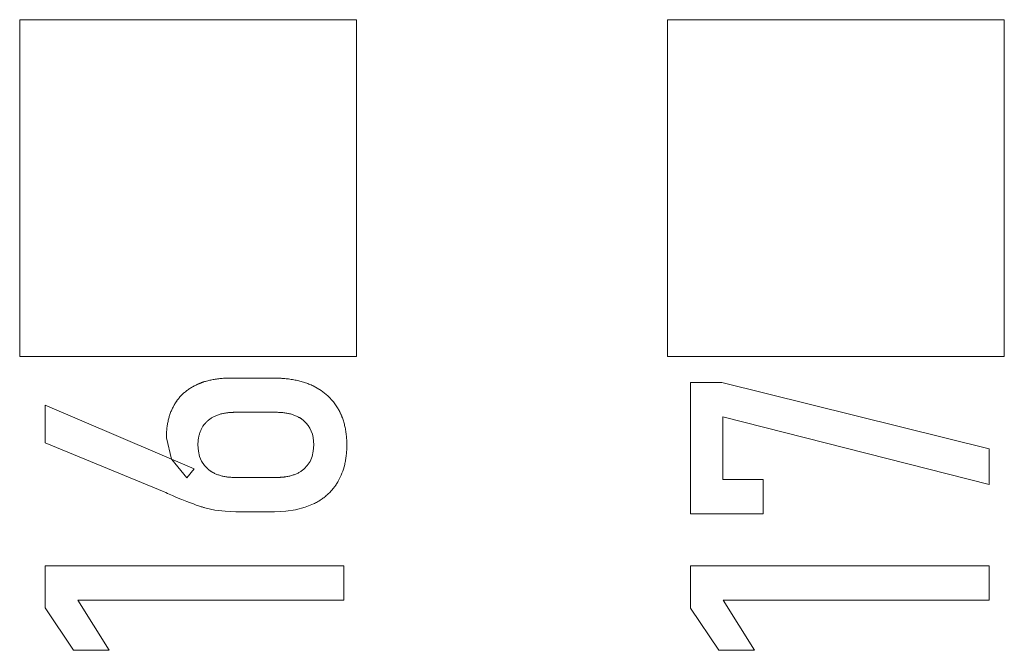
# Model space of a CAD drawing. Header units: millimetres. Extents: x 0 to 427, y 0 to 299.
# Tile 23 of 38: x 121.94 to 125.74, y 234.74 to 237.17. Entities that reach past the tile are written whole.
import ezdxf

# ---------------------------------------------------------------- set-up
doc = ezdxf.new("R2010")
doc.units = ezdxf.units.MM
doc.header["$LTSCALE"] = 23.1
doc.header["$MEASUREMENT"] = 0
doc.layers.get('0').update_dxf_attribs({"lineweight": 18})

msp = doc.modelspace()

# ---------------------------------------------------------------- linework, layer by layer
at = {"color": 0, "linetype": 'Continuous', "lineweight": 0}
for p, q in [((121.9352, 237.1693), (121.9352, 235.8693)), ((123.2352, 237.1693), (121.9352, 237.1693)), ((123.2352, 235.8693), (123.2352, 237.1693)), ((124.4352, 237.1693), (124.4352, 235.8693)), ((125.7352, 237.1693), (124.4352, 237.1693)), ((125.7352, 235.8693), (125.7352, 237.1693)), ((121.9352, 235.8693), (123.2352, 235.8693)), ((124.4352, 235.8693), (125.7352, 235.8693))]:
    msp.add_line(p, q, dxfattribs=at)
at = {"color": 32, "linetype": 'Continuous', "lineweight": 0, "true_color": 0xcd6928}
for p, q in [((122.9148, 235.786), (122.7501, 235.786)), ((124.5245, 235.7695), (124.5245, 235.2616)), ((124.6451, 235.7695), (124.5245, 235.7695)), ((125.6767, 235.5129), (124.6451, 235.7695)), ((122.6081, 235.4358), (122.0336, 235.6816)), ((122.0336, 235.6816), (122.0336, 235.5364)), ((122.765, 235.6538), (122.9259, 235.6538)), ((124.6489, 235.6365), (125.6767, 235.3749)), ((124.6489, 235.3939), (124.6489, 235.6365)), ((122.5012, 235.5548), (122.521, 235.4731)), ((125.6767, 235.3749), (125.6767, 235.5129)), ((122.5218, 235.4715), (122.5797, 235.4009)), ((122.5797, 235.4009), (122.6081, 235.4358)), ((122.9267, 235.4025), (122.7658, 235.4025)), ((124.805, 235.3939), (124.6489, 235.3939)), ((124.805, 235.2616), (124.805, 235.3939)), ((122.5056, 235.3408), (122.525, 235.3322)), ((122.5901, 235.3058), (122.5986, 235.3026)), ((122.5986, 235.3026), (122.6057, 235.3)), ((122.6057, 235.3), (122.6116, 235.2978)), ((122.6116, 235.2978), (122.6167, 235.296)), ((122.6167, 235.296), (122.6212, 235.2945)), ((122.6212, 235.2945), (122.6254, 235.2931)), ((122.6254, 235.2931), (122.6291, 235.2919)), ((122.6291, 235.2919), (122.6322, 235.2908)), ((122.6322, 235.2908), (122.6359, 235.2896)), ((122.6359, 235.2896), (122.6394, 235.2885)), ((122.6394, 235.2885), (122.6422, 235.2877)), ((122.6422, 235.2877), (122.6448, 235.2869)), ((122.6448, 235.2869), (122.6475, 235.2861)), ((122.6475, 235.2861), (122.6497, 235.2854)), ((122.7698, 235.2702), (122.9188, 235.2702)), ((124.5245, 235.2616), (124.805, 235.2616)), ((122.0336, 235.0617), (122.0336, 234.8986)), ((123.1858, 235.0617), (122.0336, 235.0617)), ((123.1858, 234.9294), (123.1858, 235.0617)), ((124.5245, 235.0609), (124.5245, 234.8978)), ((125.6767, 235.0609), (124.5245, 235.0609)), ((125.6767, 234.9286), (125.6767, 235.0609)), ((122.28, 234.736), (122.1596, 234.9294)), ((122.1596, 234.9294), (123.1858, 234.9294)), ((124.7709, 234.7352), (124.6505, 234.9286)), ((124.6505, 234.9286), (125.6767, 234.9286)), ((122.0336, 234.8986), (122.1423, 234.736)), ((124.5245, 234.8978), (124.6332, 234.7352)), ((122.1423, 234.736), (122.28, 234.736)), ((124.6332, 234.7352), (124.7709, 234.7352))]:
    msp.add_line(p, q, dxfattribs=at)
for points in [[(123.1644, 235.6673), (123.1464, 235.6939), (123.124, 235.7179), (123.0981, 235.7383), (123.0676, 235.7557)], [(122.0336, 235.5364), (122.4924, 235.3466), (122.4991, 235.3438), (122.5056, 235.3408)], [(122.6608, 235.4355), (122.648, 235.4488), (122.6374, 235.4649), (122.6296, 235.4833), (122.6249, 235.5039), (122.6232, 235.5277)], [(123.07, 235.5277), (123.0683, 235.5034), (123.0635, 235.4827), (123.0558, 235.4642), (123.0453, 235.4483), (123.033, 235.4355)], [(122.525, 235.3322), (122.5352, 235.3279), (122.5445, 235.324), (122.5529, 235.3205), (122.5607, 235.3173), (122.5677, 235.3145), (122.5742, 235.3119), (122.58, 235.3097), (122.5901, 235.3058)], [(122.9188, 235.2702), (122.9622, 235.2722), (123.0003, 235.2778), (123.0375, 235.2875), (123.0692, 235.3003)], [(122.6497, 235.2854), (122.6883, 235.2766), (122.7282, 235.2718), (122.7698, 235.2702)]]:
    msp.add_lwpolyline(points, dxfattribs=at)
msp.add_arc((122.7108, 235.5678), 0.2121, 206.5176, 206.9896, dxfattribs=at)
for points, knots in [([(122.6157, 235.7592), (122.611, 235.757), (122.602, 235.7522), (122.5892, 235.7443), (122.5793, 235.7371), (122.5717, 235.7309), (122.5663, 235.726), (122.5611, 235.721), (122.5561, 235.7157), (122.5513, 235.7103), (122.5474, 235.7056), (122.5445, 235.7018), (122.5423, 235.6989), (122.5402, 235.6959), (122.5385, 235.6934), (122.5372, 235.6913), (122.5362, 235.6898), (122.5352, 235.6883), (122.5342, 235.6867), (122.5335, 235.6854), (122.5328, 235.6843), (122.5324, 235.6835), (122.532, 235.6829), (122.5317, 235.6823), (122.5314, 235.6819), (122.5312, 235.6815), (122.531, 235.6812), (122.5309, 235.6809), (122.5308, 235.6807), (122.5307, 235.6806), (122.5306, 235.6805), (122.5306, 235.6804), (122.5306, 235.6804), (122.5305, 235.6803), (122.5305, 235.6803), (122.5305, 235.6803)], [0, 0, 0, 0, 0.125, 0.25, 0.375, 0.4375, 0.5, 0.5625, 0.625, 0.6875, 0.75, 0.78125, 0.8125, 0.84375, 0.875, 0.890625, 0.90625, 0.921875, 0.9375, 0.953125, 0.960937, 0.96875, 0.976562, 0.980469, 0.984375, 0.988281, 0.992187, 0.994141, 0.996094, 0.99707, 0.998047, 0.999023, 0.999512, 0.999756, 1, 1, 1, 1]), ([(122.7501, 235.786), (122.7436, 235.786), (122.7307, 235.7857), (122.7122, 235.7845), (122.6973, 235.7827), (122.6857, 235.7809), (122.6772, 235.7794), (122.6689, 235.7776), (122.6607, 235.7756), (122.6528, 235.7734), (122.6463, 235.7714), (122.6412, 235.7697), (122.6374, 235.7683), (122.6337, 235.767), (122.6306, 235.7658), (122.6282, 235.7648), (122.6264, 235.764), (122.6246, 235.7632), (122.6228, 235.7625), (122.6213, 235.7618), (122.6201, 235.7613), (122.6192, 235.7609), (122.6185, 235.7605), (122.6179, 235.7602), (122.6175, 235.76), (122.617, 235.7598), (122.6167, 235.7597), (122.6164, 235.7595), (122.6162, 235.7594), (122.616, 235.7594), (122.6159, 235.7593), (122.6158, 235.7593), (122.6158, 235.7592), (122.6157, 235.7592), (122.6157, 235.7592)], [0, 0, 0, 0, 0.125, 0.25, 0.375, 0.4375, 0.5, 0.5625, 0.625, 0.6875, 0.75, 0.78125, 0.8125, 0.84375, 0.875, 0.890625, 0.90625, 0.921875, 0.9375, 0.953125, 0.960938, 0.96875, 0.976563, 0.980469, 0.984375, 0.988281, 0.992188, 0.994141, 0.996094, 0.99707, 0.998047, 0.999023, 0.999512, 1, 1, 1, 1]), ([(123.0676, 235.7557), (123.0624, 235.7582), (123.0516, 235.763), (123.0345, 235.7691), (123.0196, 235.7735), (123.0073, 235.7765), (122.9978, 235.7785), (122.9882, 235.7803), (122.9783, 235.7818), (122.9682, 235.7831), (122.9597, 235.784), (122.9527, 235.7846), (122.9475, 235.785), (122.9421, 235.7853), (122.9377, 235.7855), (122.9341, 235.7857), (122.9314, 235.7857), (122.9286, 235.7858), (122.9259, 235.7859), (122.9236, 235.7859), (122.9218, 235.786), (122.9204, 235.786), (122.9192, 235.786), (122.9183, 235.786), (122.9176, 235.786), (122.9169, 235.786), (122.9163, 235.786), (122.9159, 235.786), (122.9156, 235.786), (122.9153, 235.786), (122.9152, 235.786), (122.915, 235.786), (122.9149, 235.786), (122.9149, 235.786), (122.9148, 235.786), (122.9148, 235.786)], [0, 0, 0, 0, 0.125, 0.25, 0.375, 0.4375, 0.5, 0.5625, 0.625, 0.6875, 0.75, 0.78125, 0.8125, 0.84375, 0.875, 0.890625, 0.90625, 0.921875, 0.9375, 0.953125, 0.960937, 0.96875, 0.976562, 0.980469, 0.984375, 0.988281, 0.992187, 0.994141, 0.996094, 0.99707, 0.998047, 0.999023, 0.999512, 0.999756, 1, 1, 1, 1]), ([(122.5305, 235.6803), (122.5281, 235.676), (122.5235, 235.6671), (122.5176, 235.6531), (122.5134, 235.6409), (122.5105, 235.6308), (122.5086, 235.623), (122.5068, 235.615), (122.5053, 235.6069), (122.5041, 235.5987), (122.5032, 235.5916), (122.5026, 235.5859), (122.5023, 235.5816), (122.5019, 235.5772), (122.5017, 235.5736), (122.5016, 235.5706), (122.5015, 235.5684), (122.5014, 235.5661), (122.5013, 235.5639), (122.5013, 235.562), (122.5013, 235.5605), (122.5012, 235.5594), (122.5012, 235.5584), (122.5012, 235.5577), (122.5012, 235.5571), (122.5012, 235.5565), (122.5012, 235.5561), (122.5012, 235.5557), (122.5012, 235.5554), (122.5012, 235.5552), (122.5012, 235.5551), (122.5012, 235.555), (122.5012, 235.5549), (122.5012, 235.5549), (122.5012, 235.5548), (122.5012, 235.5548)], [0, 0, 0, 0, 0.125, 0.25, 0.375, 0.4375, 0.5, 0.5625, 0.625, 0.6875, 0.75, 0.78125, 0.8125, 0.84375, 0.875, 0.890625, 0.90625, 0.921875, 0.9375, 0.953125, 0.960937, 0.96875, 0.976562, 0.980469, 0.984375, 0.988281, 0.992187, 0.994141, 0.996094, 0.99707, 0.998047, 0.999023, 0.999512, 0.999756, 1, 1, 1, 1]), ([(122.6606, 235.6208), (122.6637, 235.6235), (122.6702, 235.6287), (122.6808, 235.6354), (122.6905, 235.6401), (122.6988, 235.6434), (122.7052, 235.6456), (122.7118, 235.6475), (122.7187, 235.6492), (122.7258, 235.6506), (122.732, 235.6516), (122.737, 235.6522), (122.7408, 235.6527), (122.7447, 235.653), (122.748, 235.6533), (122.7506, 235.6534), (122.7527, 235.6535), (122.7547, 235.6536), (122.7567, 235.6537), (122.7584, 235.6537), (122.7598, 235.6538), (122.7608, 235.6538), (122.7617, 235.6538), (122.7624, 235.6538), (122.7629, 235.6538), (122.7634, 235.6538), (122.7639, 235.6538), (122.7642, 235.6538), (122.7645, 235.6538), (122.7646, 235.6538), (122.7648, 235.6538), (122.7649, 235.6538), (122.7649, 235.6538), (122.765, 235.6538), (122.765, 235.6538), (122.765, 235.6538)], [0, 0, 0, 0, 0.125, 0.25, 0.375, 0.4375, 0.5, 0.5625, 0.625, 0.6875, 0.75, 0.78125, 0.8125, 0.84375, 0.875, 0.890625, 0.90625, 0.921875, 0.9375, 0.953125, 0.960938, 0.96875, 0.976562, 0.980469, 0.984375, 0.988281, 0.992188, 0.994141, 0.996094, 0.99707, 0.998047, 0.999023, 0.999512, 0.999756, 1, 1, 1, 1]), ([(122.9259, 235.6538), (122.9317, 235.6538), (122.9428, 235.6535), (122.9586, 235.6519), (122.9709, 235.6497), (122.9803, 235.6475), (122.987, 235.6456), (122.9936, 235.6434), (122.9999, 235.6409), (123.0059, 235.6382), (123.0107, 235.6357), (123.0145, 235.6336), (123.0172, 235.632), (123.0199, 235.6303), (123.0221, 235.6288), (123.0238, 235.6276), (123.0251, 235.6267), (123.0264, 235.6257), (123.0276, 235.6248), (123.0286, 235.624), (123.0294, 235.6233), (123.03, 235.6228), (123.0305, 235.6224), (123.0309, 235.6221), (123.0312, 235.6218), (123.0315, 235.6216), (123.0318, 235.6214), (123.032, 235.6212), (123.0321, 235.6211), (123.0322, 235.621), (123.0323, 235.6209), (123.0323, 235.6209), (123.0324, 235.6208), (123.0324, 235.6208), (123.0324, 235.6208)], [0, 0, 0, 0, 0.125, 0.25, 0.375, 0.4375, 0.5, 0.5625, 0.625, 0.6875, 0.75, 0.78125, 0.8125, 0.84375, 0.875, 0.890625, 0.90625, 0.921875, 0.9375, 0.953125, 0.960938, 0.96875, 0.976563, 0.980469, 0.984375, 0.988281, 0.992188, 0.994141, 0.996094, 0.99707, 0.998047, 0.999023, 0.999512, 1, 1, 1, 1]), ([(123.1647, 235.3884), (123.1702, 235.398), (123.1797, 235.4182), (123.1884, 235.446), (123.1932, 235.4697), (123.1958, 235.4883), (123.1971, 235.5044), (123.1976, 235.5176), (123.1978, 235.5277), (123.1976, 235.5379), (123.1971, 235.5511), (123.1958, 235.5672), (123.1932, 235.5857), (123.1901, 235.6006), (123.1872, 235.6121), (123.1847, 235.6206), (123.182, 235.6288), (123.1795, 235.6355), (123.1774, 235.6408), (123.1757, 235.6448), (123.174, 235.6486), (123.1722, 235.6525), (123.1707, 235.6556), (123.1694, 235.6581), (123.1684, 235.66), (123.1676, 235.6615), (123.167, 235.6628), (123.1665, 235.6637), (123.166, 235.6646), (123.1655, 235.6653), (123.1652, 235.666), (123.165, 235.6663), (123.1648, 235.6666), (123.1647, 235.6669), (123.1646, 235.667), (123.1645, 235.6672), (123.1645, 235.6672), (123.1644, 235.6673), (123.1644, 235.6673)], [0, 0, 0, 0, 0.124885, 0.24977, 0.312213, 0.374655, 0.437098, 0.468319, 0.49954, 0.530819, 0.562098, 0.624655, 0.687213, 0.74977, 0.781049, 0.812328, 0.843606, 0.874885, 0.890524, 0.906164, 0.921803, 0.937443, 0.953082, 0.960902, 0.968721, 0.976541, 0.980451, 0.984361, 0.98827, 0.99218, 0.994135, 0.99609, 0.997068, 0.998045, 0.999023, 0.999511, 0.999756, 1, 1, 1, 1]), ([(122.6232, 235.5277), (122.6232, 235.5327), (122.6236, 235.5425), (122.6254, 235.5563), (122.6279, 235.5671), (122.6304, 235.5753), (122.6326, 235.5812), (122.6351, 235.5869), (122.6379, 235.5924), (122.641, 235.5977), (122.6437, 235.6019), (122.6461, 235.6052), (122.648, 235.6075), (122.6499, 235.6099), (122.6516, 235.6118), (122.6529, 235.6133), (122.654, 235.6144), (122.655, 235.6155), (122.6561, 235.6166), (122.657, 235.6175), (122.6578, 235.6182), (122.6583, 235.6187), (122.6588, 235.6192), (122.6592, 235.6195), (122.6595, 235.6198), (122.6598, 235.62), (122.66, 235.6203), (122.6602, 235.6204), (122.6603, 235.6205), (122.6604, 235.6206), (122.6605, 235.6207), (122.6605, 235.6207), (122.6606, 235.6208), (122.6606, 235.6208), (122.6606, 235.6208), (122.6606, 235.6208)], [0, 0, 0, 0, 0.125, 0.25, 0.375, 0.4375, 0.5, 0.5625, 0.625, 0.6875, 0.75, 0.78125, 0.8125, 0.84375, 0.875, 0.890625, 0.90625, 0.921875, 0.9375, 0.953125, 0.960938, 0.96875, 0.976563, 0.980469, 0.984375, 0.988281, 0.992188, 0.994141, 0.996094, 0.99707, 0.998047, 0.999023, 0.999512, 0.999756, 1, 1, 1, 1]), ([(122.7658, 235.4025), (122.7602, 235.4025), (122.7494, 235.4029), (122.7339, 235.4044), (122.7218, 235.4066), (122.7126, 235.4088), (122.7059, 235.4108), (122.6995, 235.413), (122.6932, 235.4154), (122.6873, 235.4182), (122.6825, 235.4206), (122.6787, 235.4227), (122.676, 235.4244), (122.6733, 235.4261), (122.6711, 235.4275), (122.6694, 235.4287), (122.6681, 235.4297), (122.6669, 235.4306), (122.6656, 235.4315), (122.6646, 235.4324), (122.6638, 235.433), (122.6632, 235.4335), (122.6627, 235.4339), (122.6623, 235.4342), (122.662, 235.4345), (122.6617, 235.4347), (122.6615, 235.435), (122.6613, 235.4351), (122.6611, 235.4352), (122.661, 235.4353), (122.661, 235.4354), (122.6609, 235.4354), (122.6609, 235.4355), (122.6608, 235.4355), (122.6608, 235.4355), (122.6608, 235.4355)], [0, 0, 0, 0, 0.125, 0.25, 0.375, 0.4375, 0.5, 0.5625, 0.625, 0.6875, 0.75, 0.78125, 0.8125, 0.84375, 0.875, 0.890625, 0.90625, 0.921875, 0.9375, 0.953125, 0.960938, 0.96875, 0.976563, 0.980469, 0.984375, 0.988281, 0.992188, 0.994141, 0.996094, 0.99707, 0.998047, 0.999023, 0.999512, 0.999756, 1, 1, 1, 1]), ([(123.033, 235.4355), (123.0299, 235.4328), (123.0234, 235.4276), (123.0126, 235.4209), (123.0027, 235.4162), (122.9944, 235.413), (122.9878, 235.4108), (122.981, 235.4088), (122.974, 235.4071), (122.9667, 235.4057), (122.9605, 235.4047), (122.9553, 235.4041), (122.9514, 235.4037), (122.9475, 235.4033), (122.9441, 235.4031), (122.9414, 235.4029), (122.9393, 235.4028), (122.9373, 235.4027), (122.9352, 235.4026), (122.9334, 235.4026), (122.932, 235.4026), (122.931, 235.4025), (122.9301, 235.4025), (122.9294, 235.4025), (122.9289, 235.4025), (122.9283, 235.4025), (122.9279, 235.4025), (122.9275, 235.4025), (122.9273, 235.4025), (122.9271, 235.4025), (122.927, 235.4025), (122.9269, 235.4025), (122.9268, 235.4025), (122.9268, 235.4025), (122.9267, 235.4025), (122.9267, 235.4025)], [0, 0, 0, 0, 0.125, 0.25, 0.375, 0.4375, 0.5, 0.5625, 0.625, 0.6875, 0.75, 0.78125, 0.8125, 0.84375, 0.875, 0.890625, 0.90625, 0.921875, 0.9375, 0.953125, 0.960938, 0.96875, 0.976563, 0.980469, 0.984375, 0.988281, 0.992188, 0.994141, 0.996094, 0.99707, 0.998047, 0.999023, 0.999512, 0.999756, 1, 1, 1, 1]), ([(123.0692, 235.3003), (123.0745, 235.3028), (123.0846, 235.3082), (123.0989, 235.317), (123.11, 235.3251), (123.1185, 235.3321), (123.1245, 235.3375), (123.1304, 235.3431), (123.136, 235.3489), (123.1414, 235.355), (123.1457, 235.3602), (123.149, 235.3644), (123.1514, 235.3677), (123.1538, 235.371), (123.1557, 235.3738), (123.1572, 235.3761), (123.1583, 235.3778), (123.1594, 235.3796), (123.1605, 235.3813), (123.1614, 235.3828), (123.1621, 235.3839), (123.1626, 235.3848), (123.1631, 235.3856), (123.1634, 235.3862), (123.1637, 235.3866), (123.164, 235.3871), (123.1642, 235.3874), (123.1643, 235.3877), (123.1644, 235.3879), (123.1645, 235.3881), (123.1646, 235.3882), (123.1646, 235.3883), (123.1647, 235.3883), (123.1647, 235.3884), (123.1647, 235.3884), (123.1647, 235.3884)], [0, 0, 0, 0, 0.125, 0.25, 0.375, 0.4375, 0.5, 0.5625, 0.625, 0.6875, 0.75, 0.78125, 0.8125, 0.84375, 0.875, 0.890625, 0.90625, 0.921875, 0.9375, 0.953125, 0.960937, 0.96875, 0.976562, 0.980469, 0.984375, 0.988281, 0.992187, 0.994141, 0.996094, 0.99707, 0.998047, 0.999023, 0.999512, 0.999756, 1, 1, 1, 1])]:
    msp.add_open_spline(points, degree=3, knots=knots, dxfattribs=at)
msp.add_open_spline([(123.0324, 235.6208), (123.0574, 235.5989), (123.07, 235.568), (123.07, 235.5277)], degree=3, dxfattribs=at)

doc.saveas('drawing.dxf')
